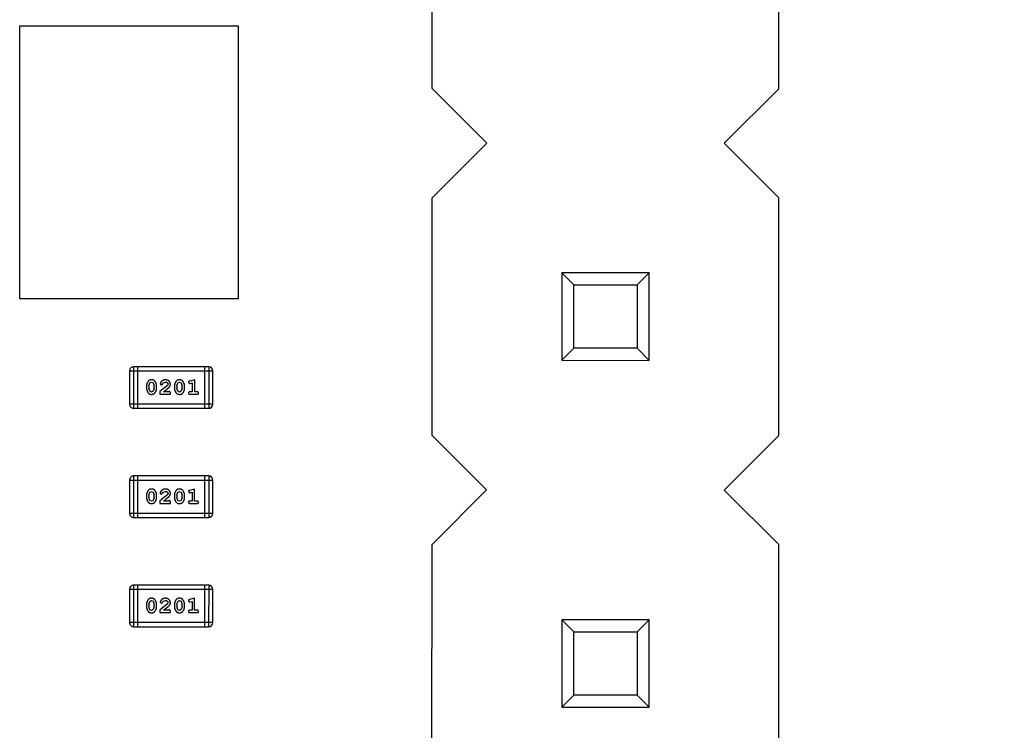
# Model space of a CAD drawing. Header units: millimetres. Extents: x 3 to 124, y -45 to 11.
# Tile 41 of 46: x 109.54 to 116.75, y -11.62 to -6.41. Entities that reach past the tile are written whole.
import ezdxf

# ---------------------------------------------------------------- set-up
doc = ezdxf.new("R2010")
doc.units = ezdxf.units.MM
doc.header["$LTSCALE"] = 1.21
doc.header["$MEASUREMENT"] = 0
doc.header["$PDMODE"] = 3
doc.header["$PDSIZE"] = 0.3125
doc.layers.get('0').update_dxf_attribs({"linetype": 'CONTINUOUS'})
doc.layers.get('DEFPOINTS').update_dxf_attribs({"linetype": 'CONTINUOUS'})
doc.layers.add('Dim', color=3, linetype='CONTINUOUS', lineweight=25)
doc.styles.get("Standard").update_dxf_attribs({"font": 'txt', "width": 0.8})
doc.dimstyles.get("Standard").update_dxf_attribs({"dimtxt": 0.15625, "dimasz": 0.1875, "dimexe": 0.125, "dimexo": 0.0625, "dimgap": 0.09, "dimtad": 0, "dimtih": 1, "dimtoh": 1, "dimzin": 4, "dimdsep": 46, "dimtxsty": 'STANDARD', "dimblk": '_FILLED', "dimblk1": '_FILLED', "dimblk2": '_FILLED', "dimcen": 0.09, "dimazin": 1, "dimtp": 0.01, "dimtm": 0.01, "dimtfac": 1, "dimtofl": 0, "dimtmove": 0, "dimatfit": 3, "dimldrblk": '_FILLED', "dimfxl": 1, "dimtolj": 1, "dimtzin": 4, "dimarcsym": 0})

# ---------------------------------------------------------------- blocks, each defined once
blk = doc.blocks.new('_FILLED')
at = {"color": 0, "linetype": 'ByBlock'}
blk.add_solid([(0, 0), (-1, 0.1667), (-1, -0.1667)], dxfattribs=at)
blk = doc.blocks.new('*D23')
at = {"color": 0, "linetype": 'ByBlock', "lineweight": -2}
for p, q in [((113.4504, 0.2472), (123.4759, 0.2472)), ((123.4134, 0.2472), (123.4134, -17.7412)), ((123.4134, -38.7528), (123.4134, -20.7645)), ((113.4504, -38.7528), (123.4759, -38.7528))]:
    blk.add_line(p, q, dxfattribs=at)
at = {"layer": 'DEFPOINTS', "color": 0, "linetype": 'ByBlock'}
for p in [(113.4192, 0.2472), (113.4192, -38.7528)]:
    blk.add_point(p, dxfattribs=at)
at = {"color": 0, "linetype": 'ByBlock', "lineweight": -2}
for p, rotation in [((123.4134, 0.2472), 90), ((123.4134, -38.7528), 270)]:
    blk.add_blockref('_FILLED', p, dxfattribs=dict(at, rotation=rotation))
at = {"color": 0, "linetype": 'ByBlock', "lineweight": -2, "insert": (123.4134, -19.2528), "char_height": 1, "attachment_point": 5, "rotation": 90}
blk.add_mtext('\\A1;39.00', dxfattribs=at)
blk = doc.blocks.new('*D27')
at = {"color": 0, "linetype": 'ByBlock', "lineweight": -2}
for p, q in [((114.1847, -3.5061), (120.8289, -3.5061)), ((120.7664, -3.5061), (120.7664, -11.3611)), ((120.7664, -28.9061), (120.7664, -21.0511)), ((114.2114, -28.9061), (120.8289, -28.9061))]:
    blk.add_line(p, q, dxfattribs=at)
at = {"layer": 'DEFPOINTS', "color": 0, "linetype": 'ByBlock'}
for p in [(114.1535, -3.5061), (114.1801, -28.9061)]:
    blk.add_point(p, dxfattribs=at)
at = {"color": 0, "linetype": 'ByBlock', "lineweight": -2}
for p, rotation in [((120.7664, -3.5061), 90), ((120.7664, -28.9061), 270)]:
    blk.add_blockref('_FILLED', p, dxfattribs=dict(at, rotation=rotation))
at = {"color": 0, "linetype": 'ByBlock', "lineweight": -2, "insert": (120.7664, -16.2061), "char_height": 1, "attachment_point": 5, "rotation": 90}
blk.add_mtext('\\A1;25.40(=2.54*10)', dxfattribs=at)

msp = doc.modelspace()

# ---------------------------------------------------------------- linework, layer by layer
at = {"color": 6, "linetype": 'Continuous'}
for p, q in [((112.5629, -6.9158), (112.5632, -5.1758)), ((115.1029, -6.9162), (115.1032, -5.1762)), ((109.5426, -8.4552), (109.5429, -6.4552)), ((109.5429, -6.4552), (111.1429, -6.4555)), ((111.1429, -6.4555), (111.1426, -8.4555)), ((112.9628, -7.3158), (112.5629, -6.9158)), ((115.1029, -6.9162), (114.7028, -7.3162)), ((112.5627, -7.7158), (112.9628, -7.3158)), ((114.7028, -7.3162), (115.1027, -7.7162)), ((112.5624, -9.4558), (112.5627, -7.7158)), ((115.1024, -9.4562), (115.1027, -7.7162)), ((113.5126, -8.2659), (113.5125, -8.9059)), ((114.1526, -8.2661), (113.5126, -8.2659)), ((113.6008, -8.3541), (113.5126, -8.2659)), ((114.0644, -8.3542), (114.1526, -8.2661)), ((114.1525, -8.9061), (114.1526, -8.2661)), ((113.6007, -8.8178), (113.6008, -8.3541)), ((113.6008, -8.3541), (114.0644, -8.3542)), ((114.0644, -8.3542), (114.0644, -8.8179)), ((111.1426, -8.4555), (109.5426, -8.4552)), ((113.5125, -8.9059), (113.6007, -8.8178)), ((114.0644, -8.8179), (113.6007, -8.8178)), ((114.1525, -8.9061), (114.0644, -8.8179)), ((113.5125, -8.9059), (114.1525, -8.9061)), ((110.3477, -8.9833), (110.3477, -9.2271)), ((110.3477, -8.9833), (110.9573, -8.9834)), ((110.3782, -9.2576), (110.3782, -8.9528)), ((110.9269, -8.9529), (110.3782, -8.9528)), ((110.4087, -9.2576), (110.4087, -8.9528)), ((110.8964, -8.9529), (110.8963, -9.2577)), ((110.9269, -8.9529), (110.9268, -9.2577)), ((110.9573, -9.2273), (110.9573, -8.9834)), ((110.4889, -9.0935), (110.4962, -9.0717)), ((110.4962, -9.0717), (110.5085, -9.0659)), ((110.5085, -9.0659), (110.5207, -9.0712)), ((110.5207, -9.0712), (110.5282, -9.0935)), ((110.5723, -9.078), (110.5811, -9.0864)), ((110.5811, -9.0864), (110.5896, -9.0798)), ((110.5896, -9.0798), (110.5946, -9.0713)), ((110.5946, -9.0713), (110.6094, -9.0659)), ((110.6289, -9.0805), (110.6242, -9.0902)), ((110.6934, -9.0935), (110.7007, -9.0718)), ((110.7007, -9.0718), (110.7131, -9.066)), ((110.7131, -9.066), (110.7252, -9.0713)), ((110.7252, -9.0713), (110.7328, -9.0935)), ((110.7784, -9.0677), (110.7863, -9.077)), ((110.7863, -9.077), (110.7917, -9.076)), ((110.824, -9.0487), (110.7874, -9.0586)), ((110.7917, -9.076), (110.8067, -9.0718)), ((110.8067, -9.0718), (110.8067, -9.1368)), ((110.824, -9.1368), (110.824, -9.0487)), ((110.4716, -9.0932), (110.4716, -9.111)), ((110.4889, -9.0935), (110.4889, -9.1107)), ((110.4966, -9.133), (110.4889, -9.1107)), ((110.5087, -9.1383), (110.4966, -9.133)), ((110.521, -9.1325), (110.5087, -9.1383)), ((110.5282, -9.1107), (110.521, -9.1325)), ((110.5282, -9.1107), (110.5282, -9.0935)), ((110.5456, -9.111), (110.5456, -9.0932)), ((110.6242, -9.0902), (110.5691, -9.1352)), ((110.5691, -9.1352), (110.5691, -9.154)), ((110.5691, -9.154), (110.6462, -9.154)), ((110.5959, -9.1367), (110.6295, -9.1097)), ((110.6321, -9.1367), (110.5959, -9.1367)), ((110.6376, -9.1336), (110.6321, -9.1367)), ((110.6462, -9.154), (110.6462, -9.1462)), ((110.6761, -9.0933), (110.6761, -9.111)), ((110.6934, -9.0935), (110.6934, -9.1107)), ((110.7011, -9.133), (110.6934, -9.1107)), ((110.7132, -9.1383), (110.7011, -9.133)), ((110.7255, -9.1325), (110.7132, -9.1383)), ((110.7328, -9.1108), (110.7255, -9.1325)), ((110.7328, -9.1108), (110.7328, -9.0935)), ((110.7501, -9.111), (110.7501, -9.0933)), ((110.8067, -9.1368), (110.7894, -9.1368)), ((110.7894, -9.1541), (110.8413, -9.1541)), ((110.8413, -9.1368), (110.824, -9.1368)), ((110.9573, -9.2273), (110.3477, -9.2271)), ((110.3782, -9.2576), (110.9268, -9.2577)), ((112.9623, -9.8558), (112.5624, -9.4558)), ((115.1024, -9.4562), (114.7023, -9.8562)), ((110.3476, -9.7833), (110.3476, -10.0272)), ((110.3476, -9.7833), (110.9572, -9.7834)), ((110.378, -10.0577), (110.3781, -9.7529)), ((110.9267, -9.753), (110.3781, -9.7529)), ((110.4085, -10.0577), (110.4086, -9.7529)), ((110.8962, -9.7529), (110.8962, -10.0577)), ((110.9267, -9.753), (110.9267, -10.0578)), ((110.9572, -10.0273), (110.9572, -9.7834)), ((110.4888, -9.8935), (110.496, -9.8717)), ((110.496, -9.8717), (110.5084, -9.8659)), ((110.5084, -9.8659), (110.5205, -9.8712)), ((110.5205, -9.8712), (110.5281, -9.8935)), ((110.5722, -9.878), (110.581, -9.8864)), ((110.5895, -9.8798), (110.5944, -9.8713)), ((110.5944, -9.8713), (110.6093, -9.866)), ((110.6933, -9.8936), (110.7005, -9.8718)), ((110.7005, -9.8718), (110.7129, -9.866)), ((110.7129, -9.866), (110.725, -9.8713)), ((110.725, -9.8713), (110.7326, -9.8936)), ((110.7782, -9.8677), (110.7861, -9.877)), ((110.7861, -9.877), (110.7915, -9.876)), ((110.8239, -9.8487), (110.7873, -9.8586)), ((110.7915, -9.876), (110.8066, -9.8718)), ((110.8066, -9.8718), (110.8065, -9.9368)), ((110.8239, -9.9368), (110.8239, -9.8487)), ((112.5623, -10.2558), (112.9623, -9.8558)), ((114.7023, -9.8562), (115.1023, -10.2562)), ((110.4715, -9.8932), (110.4715, -9.911)), ((110.4888, -9.8935), (110.4888, -9.9107)), ((110.4964, -9.933), (110.4888, -9.9107)), ((110.5086, -9.9383), (110.4964, -9.933)), ((110.5208, -9.9325), (110.5086, -9.9383)), ((110.5281, -9.9107), (110.5208, -9.9325)), ((110.5281, -9.9107), (110.5281, -9.8935)), ((110.5454, -9.911), (110.5454, -9.8933)), ((110.624, -9.8902), (110.569, -9.9352)), ((110.569, -9.9352), (110.569, -9.9541)), ((110.581, -9.8864), (110.5895, -9.8798)), ((110.5957, -9.9368), (110.6293, -9.9097)), ((110.6319, -9.9368), (110.5957, -9.9368)), ((110.6288, -9.8805), (110.624, -9.8902)), ((110.6374, -9.9336), (110.6319, -9.9368)), ((110.6461, -9.9541), (110.6461, -9.9462)), ((110.676, -9.8933), (110.676, -9.911)), ((110.6933, -9.8936), (110.6933, -9.9108)), ((110.7009, -9.9331), (110.6933, -9.9108)), ((110.7131, -9.9383), (110.7009, -9.9331)), ((110.7254, -9.9325), (110.7131, -9.9383)), ((110.7326, -9.9108), (110.7254, -9.9325)), ((110.7326, -9.9108), (110.7326, -9.8936)), ((110.7499, -9.911), (110.7499, -9.8933)), ((110.8065, -9.9368), (110.7892, -9.9368)), ((110.8412, -9.9368), (110.8239, -9.9368)), ((110.569, -9.9541), (110.6461, -9.9541)), ((110.7892, -9.9541), (110.8412, -9.9541)), ((110.9572, -10.0273), (110.3476, -10.0272)), ((110.378, -10.0577), (110.9267, -10.0578)), ((112.562, -11.9958), (112.5623, -10.2558)), ((115.102, -11.9962), (115.1023, -10.2562)), ((110.3475, -10.5833), (110.3474, -10.8272)), ((110.3475, -10.5833), (110.9571, -10.5834)), ((110.3779, -10.8576), (110.3779, -10.5528)), ((110.9266, -10.5529), (110.3779, -10.5528)), ((110.4084, -10.8576), (110.4084, -10.5528)), ((110.8961, -10.5529), (110.896, -10.8577)), ((110.9266, -10.5529), (110.9265, -10.8577)), ((110.957, -10.8273), (110.9571, -10.5834)), ((110.4886, -10.6935), (110.4959, -10.6717)), ((110.4959, -10.6717), (110.5083, -10.6659)), ((110.5083, -10.6659), (110.5204, -10.6712)), ((110.5204, -10.6712), (110.528, -10.6935)), ((110.5893, -10.6798), (110.5943, -10.6713)), ((110.5943, -10.6713), (110.6092, -10.666)), ((110.6931, -10.6935), (110.7004, -10.6718)), ((110.7004, -10.6718), (110.7128, -10.666)), ((110.7128, -10.666), (110.7249, -10.6713)), ((110.7249, -10.6713), (110.7325, -10.6936)), ((110.7781, -10.6677), (110.786, -10.677)), ((110.8237, -10.6487), (110.7871, -10.6586)), ((110.7914, -10.676), (110.8064, -10.6718)), ((110.8064, -10.6718), (110.8064, -10.7368)), ((110.8237, -10.7368), (110.8237, -10.6487)), ((110.4713, -10.6932), (110.4713, -10.711)), ((110.4886, -10.6935), (110.4886, -10.7107)), ((110.4963, -10.733), (110.4886, -10.7107)), ((110.5084, -10.7383), (110.4963, -10.733)), ((110.5207, -10.7325), (110.5084, -10.7383)), ((110.528, -10.7107), (110.5207, -10.7325)), ((110.528, -10.7107), (110.528, -10.6935)), ((110.5453, -10.711), (110.5453, -10.6932)), ((110.6239, -10.6902), (110.5689, -10.7352)), ((110.5689, -10.7352), (110.5689, -10.754)), ((110.572, -10.678), (110.5808, -10.6864)), ((110.5808, -10.6864), (110.5893, -10.6798)), ((110.5956, -10.7367), (110.6292, -10.7097)), ((110.6318, -10.7367), (110.5956, -10.7367)), ((110.6286, -10.6805), (110.6239, -10.6902)), ((110.6373, -10.7336), (110.6318, -10.7367)), ((110.6758, -10.6933), (110.6758, -10.711)), ((110.6931, -10.6935), (110.6931, -10.7108)), ((110.7008, -10.733), (110.6931, -10.7108)), ((110.7129, -10.7383), (110.7008, -10.733)), ((110.7252, -10.7325), (110.7129, -10.7383)), ((110.7325, -10.7108), (110.7252, -10.7325)), ((110.7325, -10.7108), (110.7325, -10.6936)), ((110.7498, -10.711), (110.7498, -10.6933)), ((110.786, -10.677), (110.7914, -10.676)), ((110.8064, -10.7368), (110.7891, -10.7368)), ((110.841, -10.7368), (110.8237, -10.7368)), ((110.5689, -10.754), (110.6459, -10.7541)), ((110.6459, -10.7541), (110.6459, -10.7462)), ((110.7891, -10.7541), (110.841, -10.7541)), ((113.5122, -10.8059), (113.5121, -11.4459)), ((114.1522, -10.8061), (113.5122, -10.8059)), ((113.6003, -10.8941), (113.5122, -10.8059)), ((114.064, -10.8942), (114.1522, -10.8061)), ((114.1521, -11.4461), (114.1522, -10.8061)), ((110.957, -10.8273), (110.3474, -10.8272)), ((110.3779, -10.8576), (110.9265, -10.8577)), ((113.6002, -11.3578), (113.6003, -10.8941)), ((113.6003, -10.8941), (114.064, -10.8942)), ((114.064, -10.8942), (114.0639, -11.3579)), ((113.5121, -11.4459), (113.6002, -11.3578)), ((114.0639, -11.3579), (113.6002, -11.3578)), ((114.1521, -11.4461), (114.0639, -11.3579)), ((113.5121, -11.4459), (114.1521, -11.4461))]:
    msp.add_line(p, q, dxfattribs=at)
for centre, start, end in [((110.3782, -8.9833), 89.98961, 179.98961), ((110.9269, -8.9834), 359.98961, 89.98961), ((110.3782, -9.2272), 179.98961, 269.98961), ((110.9268, -9.2273), 269.98961, 359.98961), ((110.3781, -9.7833), 89.98961, 179.98961), ((110.9267, -9.7834), 359.98961, 89.98961), ((110.378, -10.0272), 179.98961, 269.98961), ((110.9267, -10.0273), 269.98961, 359.98961), ((110.3779, -10.5833), 89.98961, 179.98961), ((110.9266, -10.5834), 359.98961, 89.98961), ((110.3779, -10.8272), 179.98961, 269.98961), ((110.9265, -10.8273), 269.98961, 359.98961)]:
    msp.add_arc(centre, 0.0305, start, end, dxfattribs=at)
for points, knots in [([(110.5084, -9.0486), (110.507, -9.0487), (110.5042, -9.0487), (110.5001, -9.0494), (110.4963, -9.0506), (110.4927, -9.0521), (110.4894, -9.0542), (110.4863, -9.0567), (110.4835, -9.0597), (110.4811, -9.0631), (110.4789, -9.0667), (110.477, -9.0704), (110.4753, -9.0741), (110.474, -9.0778), (110.4729, -9.0816), (110.4722, -9.0855), (110.4717, -9.0893), (110.4716, -9.0919), (110.4716, -9.0932)], [0, 0, 0, 0, 0.06692, 0.130834, 0.19258, 0.252759, 0.312631, 0.373411, 0.436359, 0.501894, 0.568244, 0.632472, 0.69556, 0.757163, 0.818592, 0.878885, 0.939235, 1, 1, 1, 1]), ([(110.5456, -9.0932), (110.5455, -9.0922), (110.5455, -9.09), (110.5452, -9.0868), (110.5447, -9.0837), (110.544, -9.0806), (110.5431, -9.0775), (110.542, -9.0745), (110.5407, -9.0716), (110.5392, -9.0687), (110.5376, -9.066), (110.5359, -9.0634), (110.5343, -9.0611), (110.5326, -9.059), (110.5309, -9.0571), (110.5292, -9.0555), (110.5275, -9.054), (110.5251, -9.0525), (110.5219, -9.0509), (110.5178, -9.0496), (110.5132, -9.0488), (110.5101, -9.0487), (110.5084, -9.0486)], [0, 0, 0, 0, 0.049855, 0.099516, 0.148482, 0.19758, 0.246804, 0.296268, 0.346517, 0.397047, 0.446826, 0.49336, 0.537801, 0.579207, 0.617974, 0.654833, 0.689171, 0.722088, 0.786392, 0.853518, 0.924186, 1, 1, 1, 1]), ([(110.6096, -9.0486), (110.6079, -9.0487), (110.6045, -9.0488), (110.5996, -9.0497), (110.5948, -9.0511), (110.5903, -9.0531), (110.5862, -9.0555), (110.5825, -9.0584), (110.5794, -9.0616), (110.5769, -9.0652), (110.5749, -9.0688), (110.5734, -9.0721), (110.5725, -9.0751), (110.5724, -9.0771), (110.5723, -9.078)], [0, 0, 0, 0, 0.098286, 0.193983, 0.289056, 0.384352, 0.477435, 0.566197, 0.652355, 0.737986, 0.818188, 0.887401, 0.94802, 1, 1, 1, 1]), ([(110.6094, -9.0659), (110.6109, -9.066), (110.6135, -9.0661), (110.6174, -9.0669), (110.6207, -9.0683), (110.6236, -9.0702), (110.6259, -9.0725), (110.6277, -9.075), (110.6287, -9.0777), (110.6289, -9.0795), (110.6289, -9.0805)], [0, 0, 0, 0, 0.156344, 0.299348, 0.4327, 0.561, 0.682299, 0.791883, 0.89611, 1, 1, 1, 1]), ([(110.6462, -9.0814), (110.6462, -9.0803), (110.6461, -9.0781), (110.6457, -9.0749), (110.6448, -9.0718), (110.6437, -9.0688), (110.6422, -9.0659), (110.6405, -9.0632), (110.6384, -9.0606), (110.636, -9.0582), (110.6333, -9.056), (110.6305, -9.054), (110.6274, -9.0523), (110.6242, -9.051), (110.6208, -9.0499), (110.6172, -9.0492), (110.6135, -9.0487), (110.6109, -9.0487), (110.6096, -9.0486)], [0, 0, 0, 0, 0.060981, 0.120256, 0.178148, 0.236115, 0.293993, 0.352864, 0.413358, 0.476056, 0.539296, 0.602396, 0.665116, 0.728325, 0.792919, 0.859317, 0.928302, 1, 1, 1, 1]), ([(110.6295, -9.1097), (110.6304, -9.1089), (110.632, -9.1074), (110.6344, -9.1052), (110.6365, -9.1031), (110.6384, -9.1011), (110.64, -9.0993), (110.6414, -9.0975), (110.6425, -9.0959), (110.6436, -9.0938), (110.6447, -9.0912), (110.6456, -9.0881), (110.6461, -9.0848), (110.6462, -9.0825), (110.6462, -9.0814)], [0, 0, 0, 0, 0.103002, 0.197728, 0.285279, 0.365235, 0.437224, 0.502446, 0.560545, 0.611446, 0.707576, 0.80349, 0.900532, 1, 1, 1, 1]), ([(110.7129, -9.0487), (110.7115, -9.0487), (110.7087, -9.0488), (110.7046, -9.0495), (110.7008, -9.0506), (110.6972, -9.0522), (110.6939, -9.0543), (110.6908, -9.0568), (110.688, -9.0597), (110.6856, -9.0631), (110.6834, -9.0667), (110.6815, -9.0704), (110.6798, -9.0741), (110.6785, -9.0779), (110.6774, -9.0817), (110.6767, -9.0855), (110.6762, -9.0894), (110.6762, -9.092), (110.6761, -9.0933)], [0, 0, 0, 0, 0.06692, 0.130834, 0.19258, 0.252759, 0.312631, 0.373411, 0.436359, 0.501894, 0.568244, 0.632472, 0.69556, 0.757163, 0.818592, 0.878885, 0.939235, 1, 1, 1, 1]), ([(110.7501, -9.0933), (110.75, -9.0922), (110.75, -9.0901), (110.7497, -9.0869), (110.7492, -9.0837), (110.7485, -9.0806), (110.7476, -9.0776), (110.7465, -9.0746), (110.7452, -9.0716), (110.7437, -9.0687), (110.7421, -9.066), (110.7405, -9.0634), (110.7388, -9.0611), (110.7371, -9.059), (110.7354, -9.0572), (110.7337, -9.0555), (110.732, -9.0541), (110.7296, -9.0525), (110.7264, -9.0509), (110.7223, -9.0496), (110.7177, -9.0488), (110.7146, -9.0487), (110.7129, -9.0487)], [0, 0, 0, 0, 0.049855, 0.099516, 0.148482, 0.19758, 0.246804, 0.296268, 0.346517, 0.397047, 0.446826, 0.49336, 0.537801, 0.579207, 0.617974, 0.654833, 0.689171, 0.722088, 0.786392, 0.853518, 0.924186, 1, 1, 1, 1]), ([(110.7874, -9.0586), (110.7866, -9.0588), (110.785, -9.0593), (110.7829, -9.0601), (110.7813, -9.061), (110.7801, -9.0621), (110.7793, -9.0632), (110.7788, -9.0646), (110.7784, -9.0661), (110.7784, -9.0672), (110.7784, -9.0677)], [0, 0, 0, 0, 0.187321, 0.344927, 0.475328, 0.579604, 0.674244, 0.773631, 0.882025, 1, 1, 1, 1]), ([(110.4716, -9.111), (110.4716, -9.1121), (110.4717, -9.1142), (110.472, -9.1174), (110.4725, -9.1205), (110.4732, -9.1236), (110.474, -9.1266), (110.4752, -9.1296), (110.4764, -9.1326), (110.4779, -9.1355), (110.4795, -9.1382), (110.4811, -9.1407), (110.4827, -9.143), (110.4844, -9.1452), (110.4861, -9.147), (110.4878, -9.1487), (110.4895, -9.1501), (110.4919, -9.1517), (110.4951, -9.1533), (110.4993, -9.1546), (110.5038, -9.1555), (110.507, -9.1555), (110.5086, -9.1556)], [0, 0, 0, 0, 0.049886, 0.09882, 0.148132, 0.19689, 0.246038, 0.295176, 0.345305, 0.395692, 0.445312, 0.491875, 0.535813, 0.577009, 0.616081, 0.652689, 0.687585, 0.720206, 0.785062, 0.85223, 0.923759, 1, 1, 1, 1]), ([(110.5086, -9.1556), (110.5101, -9.1556), (110.5129, -9.1555), (110.517, -9.1548), (110.5208, -9.1537), (110.5244, -9.1521), (110.5277, -9.15), (110.5308, -9.1475), (110.5336, -9.1446), (110.536, -9.1412), (110.5382, -9.1376), (110.5402, -9.1339), (110.5418, -9.1302), (110.5432, -9.1264), (110.5442, -9.1226), (110.545, -9.1188), (110.5455, -9.1149), (110.5455, -9.1123), (110.5456, -9.111)], [0, 0, 0, 0, 0.067217, 0.131051, 0.19272, 0.252824, 0.312745, 0.373449, 0.436041, 0.501494, 0.567761, 0.632087, 0.695096, 0.757109, 0.817993, 0.878657, 0.939311, 1, 1, 1, 1]), ([(110.6462, -9.1462), (110.6462, -9.1451), (110.6462, -9.1431), (110.6457, -9.1404), (110.6451, -9.1382), (110.644, -9.1364), (110.6427, -9.1352), (110.6412, -9.1342), (110.6394, -9.1337), (110.6382, -9.1336), (110.6376, -9.1336)], [0, 0, 0, 0, 0.1844, 0.34094, 0.473574, 0.586824, 0.690029, 0.789175, 0.890445, 1, 1, 1, 1]), ([(110.6761, -9.111), (110.6761, -9.1121), (110.6762, -9.1142), (110.6765, -9.1174), (110.677, -9.1205), (110.6777, -9.1236), (110.6785, -9.1267), (110.6797, -9.1296), (110.6809, -9.1326), (110.6824, -9.1355), (110.684, -9.1382), (110.6856, -9.1408), (110.6873, -9.1431), (110.6889, -9.1452), (110.6906, -9.1471), (110.6923, -9.1487), (110.694, -9.1501), (110.6964, -9.1517), (110.6996, -9.1534), (110.7038, -9.1547), (110.7083, -9.1555), (110.7115, -9.1556), (110.7132, -9.1556)], [0, 0, 0, 0, 0.049886, 0.09882, 0.148132, 0.19689, 0.246038, 0.295176, 0.345305, 0.395692, 0.445312, 0.491875, 0.535813, 0.577009, 0.616081, 0.652689, 0.687585, 0.720206, 0.785062, 0.85223, 0.923759, 1, 1, 1, 1]), ([(110.7132, -9.1556), (110.7146, -9.1556), (110.7174, -9.1555), (110.7215, -9.1548), (110.7253, -9.1537), (110.7289, -9.1521), (110.7323, -9.1501), (110.7353, -9.1476), (110.7381, -9.1446), (110.7406, -9.1412), (110.7427, -9.1376), (110.7447, -9.134), (110.7464, -9.1302), (110.7477, -9.1265), (110.7487, -9.1227), (110.7495, -9.1188), (110.75, -9.1149), (110.75, -9.1123), (110.7501, -9.111)], [0, 0, 0, 0, 0.067217, 0.131051, 0.19272, 0.252824, 0.312745, 0.373449, 0.436041, 0.501494, 0.567761, 0.632087, 0.695096, 0.757109, 0.817993, 0.878657, 0.939311, 1, 1, 1, 1]), ([(110.7894, -9.1368), (110.7885, -9.1368), (110.7868, -9.1368), (110.7845, -9.1373), (110.7825, -9.1381), (110.781, -9.1391), (110.7798, -9.1405), (110.779, -9.1419), (110.7785, -9.1436), (110.7784, -9.1448), (110.7784, -9.1454)], [0, 0, 0, 0, 0.169102, 0.317658, 0.446239, 0.563118, 0.671828, 0.776546, 0.884858, 1, 1, 1, 1]), ([(110.7784, -9.1454), (110.7784, -9.146), (110.7785, -9.1472), (110.779, -9.1489), (110.7798, -9.1504), (110.781, -9.1518), (110.7825, -9.1528), (110.7845, -9.1535), (110.7868, -9.154), (110.7885, -9.1541), (110.7894, -9.1541)], [0, 0, 0, 0, 0.115051, 0.223278, 0.329269, 0.437893, 0.554681, 0.682591, 0.83103, 1, 1, 1, 1]), ([(110.8523, -9.1454), (110.8523, -9.1448), (110.8522, -9.1436), (110.8517, -9.142), (110.8509, -9.1405), (110.8497, -9.1391), (110.8482, -9.1381), (110.8462, -9.1373), (110.8439, -9.1368), (110.8422, -9.1368), (110.8413, -9.1368)], [0, 0, 0, 0, 0.11517, 0.223509, 0.328254, 0.438012, 0.553651, 0.682263, 0.830856, 1, 1, 1, 1]), ([(110.8413, -9.1541), (110.8422, -9.1541), (110.8439, -9.154), (110.8462, -9.1536), (110.8482, -9.1528), (110.8497, -9.1517), (110.8509, -9.1504), (110.8517, -9.1489), (110.8522, -9.1472), (110.8523, -9.146), (110.8523, -9.1454)], [0, 0, 0, 0, 0.169012, 0.317488, 0.445429, 0.560977, 0.67065, 0.776666, 0.88492, 1, 1, 1, 1]), ([(110.5083, -9.8486), (110.5068, -9.8487), (110.504, -9.8488), (110.4999, -9.8495), (110.4961, -9.8506), (110.4925, -9.8522), (110.4892, -9.8542), (110.4862, -9.8567), (110.4834, -9.8597), (110.4809, -9.8631), (110.4787, -9.8667), (110.4768, -9.8704), (110.4751, -9.8741), (110.4738, -9.8778), (110.4728, -9.8816), (110.472, -9.8855), (110.4716, -9.8893), (110.4715, -9.8919), (110.4715, -9.8932)], [0, 0, 0, 0, 0.06692, 0.130834, 0.19258, 0.252759, 0.312631, 0.373411, 0.436359, 0.501894, 0.568244, 0.632472, 0.69556, 0.757163, 0.818592, 0.878885, 0.939235, 1, 1, 1, 1]), ([(110.5454, -9.8933), (110.5454, -9.8922), (110.5454, -9.89), (110.5451, -9.8869), (110.5445, -9.8837), (110.5439, -9.8806), (110.5429, -9.8776), (110.5418, -9.8746), (110.5405, -9.8716), (110.539, -9.8687), (110.5374, -9.866), (110.5358, -9.8634), (110.5341, -9.8611), (110.5325, -9.859), (110.5308, -9.8571), (110.5291, -9.8555), (110.5273, -9.8541), (110.525, -9.8525), (110.5218, -9.8509), (110.5176, -9.8496), (110.5131, -9.8488), (110.5099, -9.8487), (110.5083, -9.8486)], [0, 0, 0, 0, 0.049855, 0.099516, 0.148482, 0.19758, 0.246804, 0.296268, 0.346517, 0.397047, 0.446826, 0.49336, 0.537801, 0.579207, 0.617974, 0.654833, 0.689171, 0.722088, 0.786392, 0.853518, 0.924186, 1, 1, 1, 1]), ([(110.6094, -9.8487), (110.6077, -9.8487), (110.6044, -9.8488), (110.5994, -9.8497), (110.5947, -9.8511), (110.5902, -9.8531), (110.586, -9.8555), (110.5824, -9.8584), (110.5793, -9.8616), (110.5767, -9.8652), (110.5748, -9.8688), (110.5733, -9.8721), (110.5724, -9.8751), (110.5722, -9.8771), (110.5722, -9.878)], [0, 0, 0, 0, 0.098286, 0.193983, 0.289056, 0.384352, 0.477435, 0.566197, 0.652355, 0.737986, 0.818188, 0.887401, 0.94802, 1, 1, 1, 1]), ([(110.6093, -9.866), (110.6107, -9.866), (110.6134, -9.8661), (110.6172, -9.8669), (110.6206, -9.8683), (110.6235, -9.8702), (110.6258, -9.8725), (110.6275, -9.875), (110.6286, -9.8777), (110.6287, -9.8796), (110.6288, -9.8805)], [0, 0, 0, 0, 0.156344, 0.299348, 0.4327, 0.561, 0.682299, 0.791883, 0.89611, 1, 1, 1, 1]), ([(110.6461, -9.8814), (110.6461, -9.8803), (110.646, -9.8781), (110.6455, -9.8749), (110.6447, -9.8718), (110.6436, -9.8688), (110.6421, -9.866), (110.6403, -9.8632), (110.6382, -9.8606), (110.6358, -9.8582), (110.6332, -9.856), (110.6303, -9.854), (110.6273, -9.8523), (110.6241, -9.851), (110.6207, -9.85), (110.6171, -9.8492), (110.6133, -9.8487), (110.6107, -9.8487), (110.6094, -9.8487)], [0, 0, 0, 0, 0.060981, 0.120256, 0.178148, 0.236115, 0.293993, 0.352864, 0.413358, 0.476056, 0.539296, 0.602396, 0.665116, 0.728325, 0.792919, 0.859317, 0.928302, 1, 1, 1, 1]), ([(110.7128, -9.8487), (110.7113, -9.8487), (110.7085, -9.8488), (110.7045, -9.8495), (110.7006, -9.8506), (110.697, -9.8522), (110.6937, -9.8543), (110.6907, -9.8568), (110.6879, -9.8597), (110.6854, -9.8631), (110.6832, -9.8667), (110.6813, -9.8704), (110.6797, -9.8741), (110.6783, -9.8779), (110.6773, -9.8817), (110.6765, -9.8855), (110.6761, -9.8894), (110.676, -9.892), (110.676, -9.8933)], [0, 0, 0, 0, 0.06692, 0.130834, 0.19258, 0.252759, 0.312631, 0.373411, 0.436359, 0.501894, 0.568244, 0.632472, 0.69556, 0.757163, 0.818592, 0.878885, 0.939235, 1, 1, 1, 1]), ([(110.7499, -9.8933), (110.7499, -9.8922), (110.7499, -9.8901), (110.7496, -9.8869), (110.749, -9.8838), (110.7484, -9.8807), (110.7474, -9.8776), (110.7463, -9.8746), (110.745, -9.8716), (110.7435, -9.8687), (110.7419, -9.866), (110.7403, -9.8635), (110.7387, -9.8611), (110.737, -9.859), (110.7353, -9.8572), (110.7336, -9.8555), (110.7318, -9.8541), (110.7295, -9.8525), (110.7263, -9.8509), (110.7221, -9.8496), (110.7176, -9.8488), (110.7144, -9.8487), (110.7128, -9.8487)], [0, 0, 0, 0, 0.049855, 0.099516, 0.148482, 0.19758, 0.246804, 0.296268, 0.346517, 0.397047, 0.446826, 0.49336, 0.537801, 0.579207, 0.617974, 0.654833, 0.689171, 0.722088, 0.786392, 0.853518, 0.924186, 1, 1, 1, 1]), ([(110.7873, -9.8586), (110.7864, -9.8588), (110.7849, -9.8593), (110.7828, -9.8601), (110.7812, -9.8611), (110.78, -9.8621), (110.7792, -9.8633), (110.7786, -9.8646), (110.7783, -9.8661), (110.7783, -9.8672), (110.7782, -9.8677)], [0, 0, 0, 0, 0.187321, 0.344927, 0.475328, 0.579604, 0.674244, 0.773631, 0.882025, 1, 1, 1, 1]), ([(110.4715, -9.911), (110.4715, -9.9121), (110.4715, -9.9142), (110.4718, -9.9174), (110.4723, -9.9205), (110.473, -9.9236), (110.4739, -9.9266), (110.475, -9.9296), (110.4763, -9.9326), (110.4778, -9.9355), (110.4793, -9.9382), (110.4809, -9.9408), (110.4826, -9.9431), (110.4842, -9.9452), (110.4859, -9.947), (110.4876, -9.9487), (110.4894, -9.9501), (110.4917, -9.9517), (110.4949, -9.9533), (110.4991, -9.9546), (110.5037, -9.9555), (110.5069, -9.9556), (110.5085, -9.9556)], [0, 0, 0, 0, 0.049886, 0.09882, 0.148132, 0.19689, 0.246038, 0.295176, 0.345305, 0.395692, 0.445312, 0.491875, 0.535813, 0.577009, 0.616081, 0.652689, 0.687585, 0.720206, 0.785062, 0.85223, 0.923759, 1, 1, 1, 1]), ([(110.5085, -9.9556), (110.5099, -9.9556), (110.5128, -9.9555), (110.5169, -9.9548), (110.5207, -9.9537), (110.5243, -9.9521), (110.5276, -9.9501), (110.5306, -9.9475), (110.5334, -9.9446), (110.5359, -9.9412), (110.5381, -9.9376), (110.5401, -9.9339), (110.5417, -9.9302), (110.5431, -9.9265), (110.5441, -9.9226), (110.5449, -9.9188), (110.5453, -9.9149), (110.5454, -9.9123), (110.5454, -9.911)], [0, 0, 0, 0, 0.067217, 0.131051, 0.19272, 0.252824, 0.312745, 0.373449, 0.436041, 0.501494, 0.567761, 0.632087, 0.695096, 0.757109, 0.817993, 0.878657, 0.939311, 1, 1, 1, 1]), ([(110.6293, -9.9097), (110.6302, -9.9089), (110.6319, -9.9075), (110.6343, -9.9052), (110.6364, -9.9031), (110.6383, -9.9012), (110.6399, -9.8993), (110.6412, -9.8975), (110.6423, -9.8959), (110.6435, -9.8938), (110.6445, -9.8913), (110.6454, -9.8881), (110.646, -9.8848), (110.6461, -9.8826), (110.6461, -9.8814)], [0, 0, 0, 0, 0.103002, 0.197728, 0.285279, 0.365235, 0.437224, 0.502446, 0.560545, 0.611446, 0.707576, 0.80349, 0.900532, 1, 1, 1, 1]), ([(110.6461, -9.9462), (110.6461, -9.9451), (110.646, -9.9432), (110.6456, -9.9405), (110.6449, -9.9382), (110.6438, -9.9365), (110.6425, -9.9352), (110.641, -9.9343), (110.6393, -9.9337), (110.6381, -9.9336), (110.6374, -9.9336)], [0, 0, 0, 0, 0.1844, 0.34094, 0.473574, 0.586824, 0.690029, 0.789175, 0.890445, 1, 1, 1, 1]), ([(110.676, -9.911), (110.676, -9.9121), (110.676, -9.9142), (110.6763, -9.9174), (110.6768, -9.9205), (110.6775, -9.9236), (110.6784, -9.9267), (110.6795, -9.9297), (110.6808, -9.9326), (110.6823, -9.9355), (110.6838, -9.9382), (110.6855, -9.9408), (110.6871, -9.9431), (110.6887, -9.9452), (110.6904, -9.9471), (110.6921, -9.9487), (110.6939, -9.9502), (110.6962, -9.9518), (110.6994, -9.9534), (110.7036, -9.9547), (110.7082, -9.9555), (110.7114, -9.9556), (110.713, -9.9557)], [0, 0, 0, 0, 0.049886, 0.09882, 0.148132, 0.19689, 0.246038, 0.295176, 0.345305, 0.395692, 0.445312, 0.491875, 0.535813, 0.577009, 0.616081, 0.652689, 0.687585, 0.720206, 0.785062, 0.85223, 0.923759, 1, 1, 1, 1]), ([(110.713, -9.9557), (110.7145, -9.9556), (110.7173, -9.9555), (110.7214, -9.9548), (110.7252, -9.9537), (110.7288, -9.9521), (110.7321, -9.9501), (110.7351, -9.9476), (110.738, -9.9446), (110.7404, -9.9412), (110.7426, -9.9376), (110.7446, -9.934), (110.7462, -9.9303), (110.7476, -9.9265), (110.7486, -9.9227), (110.7494, -9.9188), (110.7498, -9.915), (110.7499, -9.9123), (110.7499, -9.911)], [0, 0, 0, 0, 0.067217, 0.131051, 0.19272, 0.252824, 0.312745, 0.373449, 0.436041, 0.501494, 0.567761, 0.632087, 0.695096, 0.757109, 0.817993, 0.878657, 0.939311, 1, 1, 1, 1]), ([(110.7892, -9.9368), (110.7883, -9.9368), (110.7867, -9.9369), (110.7843, -9.9373), (110.7824, -9.9381), (110.7808, -9.9391), (110.7797, -9.9405), (110.7788, -9.942), (110.7783, -9.9436), (110.7783, -9.9448), (110.7782, -9.9454)], [0, 0, 0, 0, 0.169102, 0.317658, 0.446239, 0.563118, 0.671828, 0.776546, 0.884858, 1, 1, 1, 1]), ([(110.7782, -9.9454), (110.7783, -9.946), (110.7783, -9.9472), (110.7788, -9.9489), (110.7797, -9.9504), (110.7808, -9.9518), (110.7824, -9.9528), (110.7843, -9.9536), (110.7867, -9.954), (110.7883, -9.9541), (110.7892, -9.9541)], [0, 0, 0, 0, 0.115051, 0.223278, 0.329269, 0.437893, 0.554681, 0.682591, 0.83103, 1, 1, 1, 1]), ([(110.8522, -9.9455), (110.8521, -9.9448), (110.8521, -9.9437), (110.8516, -9.942), (110.8507, -9.9405), (110.8496, -9.9392), (110.848, -9.9381), (110.8461, -9.9373), (110.8437, -9.9369), (110.8421, -9.9368), (110.8412, -9.9368)], [0, 0, 0, 0, 0.11517, 0.223509, 0.328254, 0.438012, 0.553651, 0.682263, 0.830856, 1, 1, 1, 1]), ([(110.8412, -9.9541), (110.842, -9.9541), (110.8437, -9.954), (110.8461, -9.9536), (110.848, -9.9529), (110.8496, -9.9518), (110.8507, -9.9504), (110.8516, -9.9489), (110.8521, -9.9472), (110.8521, -9.9461), (110.8522, -9.9455)], [0, 0, 0, 0, 0.169012, 0.317488, 0.445429, 0.560977, 0.67065, 0.776666, 0.88492, 1, 1, 1, 1]), ([(110.5081, -10.6486), (110.5067, -10.6487), (110.5039, -10.6487), (110.4998, -10.6495), (110.496, -10.6506), (110.4924, -10.6522), (110.4891, -10.6542), (110.486, -10.6567), (110.4832, -10.6597), (110.4808, -10.6631), (110.4786, -10.6667), (110.4767, -10.6704), (110.475, -10.6741), (110.4737, -10.6778), (110.4726, -10.6816), (110.4719, -10.6855), (110.4714, -10.6893), (110.4714, -10.6919), (110.4713, -10.6932)], [0, 0, 0, 0, 0.06692, 0.130834, 0.19258, 0.252759, 0.312631, 0.373411, 0.436359, 0.501894, 0.568244, 0.632472, 0.69556, 0.757163, 0.818592, 0.878885, 0.939235, 1, 1, 1, 1]), ([(110.5453, -10.6932), (110.5452, -10.6922), (110.5452, -10.69), (110.5449, -10.6868), (110.5444, -10.6837), (110.5437, -10.6806), (110.5428, -10.6776), (110.5417, -10.6745), (110.5404, -10.6716), (110.5389, -10.6687), (110.5373, -10.666), (110.5357, -10.6634), (110.534, -10.6611), (110.5323, -10.659), (110.5306, -10.6571), (110.5289, -10.6555), (110.5272, -10.6541), (110.5248, -10.6525), (110.5216, -10.6509), (110.5175, -10.6496), (110.5129, -10.6488), (110.5098, -10.6487), (110.5081, -10.6486)], [0, 0, 0, 0, 0.049855, 0.099516, 0.148482, 0.19758, 0.246804, 0.296268, 0.346517, 0.397047, 0.446826, 0.49336, 0.537801, 0.579207, 0.617974, 0.654833, 0.689171, 0.722088, 0.786392, 0.853518, 0.924186, 1, 1, 1, 1]), ([(110.6093, -10.6486), (110.6076, -10.6487), (110.6042, -10.6488), (110.5993, -10.6497), (110.5945, -10.6511), (110.59, -10.6531), (110.5859, -10.6555), (110.5823, -10.6584), (110.5791, -10.6616), (110.5766, -10.6652), (110.5746, -10.6688), (110.5732, -10.6721), (110.5722, -10.6751), (110.5721, -10.6771), (110.572, -10.678)], [0, 0, 0, 0, 0.098286, 0.193983, 0.289056, 0.384352, 0.477435, 0.566197, 0.652355, 0.737986, 0.818188, 0.887401, 0.94802, 1, 1, 1, 1]), ([(110.6092, -10.666), (110.6106, -10.666), (110.6133, -10.6661), (110.6171, -10.6669), (110.6205, -10.6683), (110.6233, -10.6702), (110.6256, -10.6725), (110.6274, -10.675), (110.6284, -10.6777), (110.6286, -10.6795), (110.6286, -10.6805)], [0, 0, 0, 0, 0.156344, 0.299348, 0.4327, 0.561, 0.682299, 0.791883, 0.89611, 1, 1, 1, 1]), ([(110.6459, -10.6814), (110.6459, -10.6803), (110.6458, -10.6781), (110.6454, -10.6749), (110.6445, -10.6718), (110.6434, -10.6688), (110.642, -10.6659), (110.6402, -10.6632), (110.6381, -10.6606), (110.6357, -10.6582), (110.633, -10.656), (110.6302, -10.654), (110.6271, -10.6523), (110.6239, -10.651), (110.6205, -10.6499), (110.6169, -10.6492), (110.6132, -10.6487), (110.6106, -10.6487), (110.6093, -10.6486)], [0, 0, 0, 0, 0.060981, 0.120256, 0.178148, 0.236115, 0.293993, 0.352864, 0.413358, 0.476056, 0.539296, 0.602396, 0.665116, 0.728325, 0.792919, 0.859317, 0.928302, 1, 1, 1, 1]), ([(110.7126, -10.6487), (110.7112, -10.6487), (110.7084, -10.6488), (110.7043, -10.6495), (110.7005, -10.6506), (110.6969, -10.6522), (110.6936, -10.6543), (110.6905, -10.6568), (110.6878, -10.6597), (110.6853, -10.6631), (110.6831, -10.6667), (110.6812, -10.6704), (110.6795, -10.6741), (110.6782, -10.6779), (110.6771, -10.6817), (110.6764, -10.6855), (110.6759, -10.6894), (110.6759, -10.692), (110.6758, -10.6933)], [0, 0, 0, 0, 0.06692, 0.130834, 0.19258, 0.252759, 0.312631, 0.373411, 0.436359, 0.501894, 0.568244, 0.632472, 0.69556, 0.757163, 0.818592, 0.878885, 0.939235, 1, 1, 1, 1]), ([(110.7498, -10.6933), (110.7498, -10.6922), (110.7497, -10.6901), (110.7494, -10.6869), (110.7489, -10.6837), (110.7482, -10.6806), (110.7473, -10.6776), (110.7462, -10.6746), (110.7449, -10.6716), (110.7434, -10.6687), (110.7418, -10.666), (110.7402, -10.6634), (110.7385, -10.6611), (110.7368, -10.659), (110.7351, -10.6572), (110.7334, -10.6555), (110.7317, -10.6541), (110.7293, -10.6525), (110.7261, -10.6509), (110.722, -10.6496), (110.7174, -10.6488), (110.7143, -10.6487), (110.7126, -10.6487)], [0, 0, 0, 0, 0.049855, 0.099516, 0.148482, 0.19758, 0.246804, 0.296268, 0.346517, 0.397047, 0.446826, 0.49336, 0.537801, 0.579207, 0.617974, 0.654833, 0.689171, 0.722088, 0.786392, 0.853518, 0.924186, 1, 1, 1, 1]), ([(110.7871, -10.6586), (110.7863, -10.6588), (110.7847, -10.6593), (110.7826, -10.6601), (110.781, -10.661), (110.7798, -10.6621), (110.779, -10.6633), (110.7785, -10.6646), (110.7781, -10.6661), (110.7781, -10.6672), (110.7781, -10.6677)], [0, 0, 0, 0, 0.187321, 0.344927, 0.475328, 0.579604, 0.674244, 0.773631, 0.882025, 1, 1, 1, 1]), ([(110.4713, -10.711), (110.4713, -10.7121), (110.4714, -10.7142), (110.4717, -10.7174), (110.4722, -10.7205), (110.4729, -10.7236), (110.4737, -10.7266), (110.4749, -10.7296), (110.4761, -10.7326), (110.4776, -10.7355), (110.4792, -10.7382), (110.4808, -10.7407), (110.4825, -10.7431), (110.4841, -10.7452), (110.4858, -10.747), (110.4875, -10.7487), (110.4892, -10.7501), (110.4916, -10.7517), (110.4948, -10.7533), (110.499, -10.7546), (110.5035, -10.7555), (110.5067, -10.7556), (110.5084, -10.7556)], [0, 0, 0, 0, 0.049886, 0.09882, 0.148132, 0.19689, 0.246038, 0.295176, 0.345305, 0.395692, 0.445312, 0.491875, 0.535813, 0.577009, 0.616081, 0.652689, 0.687585, 0.720206, 0.785062, 0.85223, 0.923759, 1, 1, 1, 1]), ([(110.5084, -10.7556), (110.5098, -10.7556), (110.5126, -10.7555), (110.5167, -10.7548), (110.5205, -10.7537), (110.5241, -10.7521), (110.5275, -10.75), (110.5305, -10.7475), (110.5333, -10.7446), (110.5358, -10.7412), (110.5379, -10.7376), (110.5399, -10.7339), (110.5416, -10.7302), (110.5429, -10.7264), (110.5439, -10.7226), (110.5447, -10.7188), (110.5452, -10.7149), (110.5452, -10.7123), (110.5453, -10.711)], [0, 0, 0, 0, 0.067217, 0.131051, 0.19272, 0.252824, 0.312745, 0.373449, 0.436041, 0.501494, 0.567761, 0.632087, 0.695096, 0.757109, 0.817993, 0.878657, 0.939311, 1, 1, 1, 1]), ([(110.6292, -10.7097), (110.6301, -10.7089), (110.6318, -10.7075), (110.6341, -10.7052), (110.6362, -10.7031), (110.6381, -10.7011), (110.6397, -10.6993), (110.6411, -10.6975), (110.6422, -10.6959), (110.6433, -10.6938), (110.6444, -10.6912), (110.6453, -10.6881), (110.6459, -10.6848), (110.6459, -10.6826), (110.6459, -10.6814)], [0, 0, 0, 0, 0.103002, 0.197728, 0.285279, 0.365235, 0.437224, 0.502446, 0.560545, 0.611446, 0.707576, 0.80349, 0.900532, 1, 1, 1, 1]), ([(110.6459, -10.7462), (110.6459, -10.7451), (110.6459, -10.7431), (110.6454, -10.7404), (110.6448, -10.7382), (110.6437, -10.7365), (110.6424, -10.7352), (110.6409, -10.7343), (110.6391, -10.7337), (110.6379, -10.7336), (110.6373, -10.7336)], [0, 0, 0, 0, 0.1844, 0.34094, 0.473574, 0.586824, 0.690029, 0.789175, 0.890445, 1, 1, 1, 1]), ([(110.6758, -10.711), (110.6759, -10.7121), (110.6759, -10.7142), (110.6762, -10.7174), (110.6767, -10.7205), (110.6774, -10.7236), (110.6782, -10.7267), (110.6794, -10.7297), (110.6806, -10.7326), (110.6821, -10.7355), (110.6837, -10.7382), (110.6853, -10.7408), (110.687, -10.7431), (110.6886, -10.7452), (110.6903, -10.7471), (110.692, -10.7487), (110.6937, -10.7502), (110.6961, -10.7517), (110.6993, -10.7534), (110.7035, -10.7547), (110.708, -10.7555), (110.7112, -10.7556), (110.7129, -10.7556)], [0, 0, 0, 0, 0.049886, 0.09882, 0.148132, 0.19689, 0.246038, 0.295176, 0.345305, 0.395692, 0.445312, 0.491875, 0.535813, 0.577009, 0.616081, 0.652689, 0.687585, 0.720206, 0.785062, 0.85223, 0.923759, 1, 1, 1, 1]), ([(110.7129, -10.7556), (110.7143, -10.7556), (110.7171, -10.7555), (110.7212, -10.7548), (110.7251, -10.7537), (110.7286, -10.7521), (110.732, -10.7501), (110.735, -10.7476), (110.7378, -10.7446), (110.7403, -10.7412), (110.7425, -10.7376), (110.7444, -10.734), (110.7461, -10.7302), (110.7474, -10.7265), (110.7485, -10.7227), (110.7492, -10.7188), (110.7497, -10.7149), (110.7497, -10.7123), (110.7498, -10.711)], [0, 0, 0, 0, 0.067217, 0.131051, 0.19272, 0.252824, 0.312745, 0.373449, 0.436041, 0.501494, 0.567761, 0.632087, 0.695096, 0.757109, 0.817993, 0.878657, 0.939311, 1, 1, 1, 1]), ([(110.7891, -10.7368), (110.7882, -10.7368), (110.7865, -10.7368), (110.7842, -10.7373), (110.7822, -10.7381), (110.7807, -10.7391), (110.7795, -10.7405), (110.7787, -10.742), (110.7782, -10.7436), (110.7781, -10.7448), (110.7781, -10.7454)], [0, 0, 0, 0, 0.169102, 0.317658, 0.446239, 0.563118, 0.671828, 0.776546, 0.884858, 1, 1, 1, 1]), ([(110.852, -10.7454), (110.852, -10.7448), (110.8519, -10.7436), (110.8514, -10.742), (110.8506, -10.7405), (110.8494, -10.7391), (110.8479, -10.7381), (110.8459, -10.7373), (110.8436, -10.7368), (110.8419, -10.7368), (110.841, -10.7368)], [0, 0, 0, 0, 0.11517, 0.223509, 0.328254, 0.438012, 0.553651, 0.682263, 0.830856, 1, 1, 1, 1]), ([(110.7781, -10.7454), (110.7781, -10.746), (110.7782, -10.7472), (110.7787, -10.7489), (110.7795, -10.7504), (110.7807, -10.7518), (110.7822, -10.7528), (110.7842, -10.7535), (110.7865, -10.754), (110.7882, -10.7541), (110.7891, -10.7541)], [0, 0, 0, 0, 0.115051, 0.223278, 0.329269, 0.437893, 0.554681, 0.682591, 0.83103, 1, 1, 1, 1]), ([(110.841, -10.7541), (110.8419, -10.7541), (110.8436, -10.754), (110.8459, -10.7536), (110.8479, -10.7528), (110.8494, -10.7518), (110.8506, -10.7504), (110.8514, -10.7489), (110.8519, -10.7472), (110.852, -10.7461), (110.852, -10.7454)], [0, 0, 0, 0, 0.169012, 0.317488, 0.445429, 0.560977, 0.67065, 0.776666, 0.88492, 1, 1, 1, 1])]:
    msp.add_open_spline(points, degree=3, knots=knots, dxfattribs=at)

# ---------------------------------------------------------------- dimensions: what is measured, and where the dimension line sits
at = {"layer": 'Dim'}
dim = msp.add_linear_dim(base=(123.4134, -38.7528), p1=(113.4192, 0.2472), p2=(113.4192, -38.7528), angle=90, dimstyle='STANDARD', override={"dimscale": 0.5, "dimtxt": 2, "dimasz": 2, "dimtih": 0, "dimtoh": 0, "dimzin": 0, "dimcen": 0.198, "dimadec": 0, "dimazin": 0, "dimtp": 0, "dimtm": 0, "dimtdec": 4, "dimtzin": 0}, dxfattribs=at)
dim.commit()
dim.dimension.update_dxf_attribs({"geometry": '*D23', "text_midpoint": (123.4134, -19.2528)})
dim = msp.add_linear_dim(base=(120.7664, -3.5061), p1=(114.1801, -28.9061), p2=(114.1535, -3.5061), angle=90, text='<>(=2.54*10)', dimstyle='STANDARD', override={"dimscale": 0.5, "dimtxt": 2, "dimasz": 2, "dimtih": 0, "dimtoh": 0, "dimzin": 0, "dimpost": '<>', "dimcen": 0.198, "dimadec": 0, "dimazin": 0, "dimtp": 0, "dimtm": 0, "dimtdec": 4, "dimtzin": 0}, dxfattribs=at)
dim.commit()
dim.dimension.update_dxf_attribs({"geometry": '*D27', "text_midpoint": (120.7664, -16.2061)})

doc.saveas('drawing.dxf')
